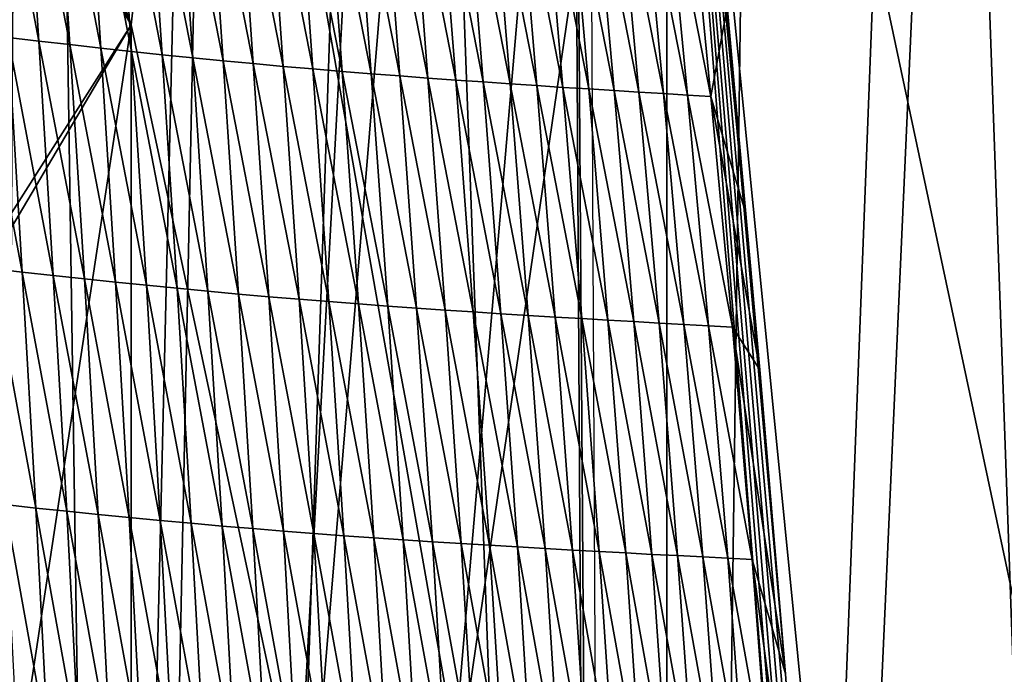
# Model space of a CAD drawing. Extents: x -54 to 446, y -6 to 1400.
# Tile 199 of 254: x -4 to 2, y 1378 to 1382. Entities that reach past the tile are written whole.
import ezdxf

# ---------------------------------------------------------------- set-up
doc = ezdxf.new("R2010")
doc.units = 0
doc.header["$LTSCALE"] = 52.148148
for name, color, linetype in [('1312', 7, 'CONTINUOUS'), ('1313', 7, 'CONTINUOUS'), ('1378', 7, 'CONTINUOUS'), ('1417', 7, 'CONTINUOUS'), ('1463', 7, 'CONTINUOUS'), ('1576', 7, 'CONTINUOUS'), ('892', 7, 'CONTINUOUS'), ('898', 7, 'CONTINUOUS'), ('899', 7, 'CONTINUOUS'), ('999', 7, 'CONTINUOUS')]:
    doc.layers.add(name, color=color, linetype=linetype)

msp = doc.modelspace()

# ---------------------------------------------------------------- linework, layer by layer
at = {"layer": '1312', "color": 7, "linetype": 'CONTINUOUS'}
for points in [[(-3.5, 1382.1, -12.1041), (-6.0941, 1378.0235, -11.0282), (-3.5, 1382.1, -13.5554), (-3.5, 1382.1, -12.1041)], [(-6.0941, 1378.0235, -11.0282), (-5.8319, 1378.1567, -12.7275), (-3.5, 1382.1, -13.5554), (-6.0941, 1378.0235, -11.0282)]]:
    msp.add_3dface(points, dxfattribs=at)
at = {"layer": '1313', "color": 7, "linetype": 'CONTINUOUS'}
for points in [[(-5.8144, 1386.0336, -11.1782), (-3.5, 1382.1, -12.1041), (-5.8231, 1386.0384, -12.7315), (-5.8144, 1386.0336, -11.1782)], [(-3.5, 1382.1, -12.1041), (-3.5, 1382.1, -13.5554), (-5.8231, 1386.0384, -12.7315), (-3.5, 1382.1, -12.1041)]]:
    msp.add_3dface(points, dxfattribs=at)
at = {"layer": '1378', "color": 7, "linetype": 'CONTINUOUS'}
for points in [[(-4.0933, 1345.843, 13.9243), (-7.5549, 1345.8057, 11.7864), (-5.8127, 1388.7334, 17.4236), (-4.0933, 1345.843, 13.9243)], [(-3.1, 1387.5, 18.618), (-4.0933, 1345.843, 13.9243), (-5.8127, 1388.7334, 17.4236), (-3.1, 1387.5, 18.618)], [(-0.4004, 1364.2625, 16.6897), (-4.0933, 1345.843, 13.9243), (-0.5189, 1387.5, 19.1321), (-0.4004, 1364.2625, 16.6897)], [(-0.5189, 1387.5, 19.1321), (-4.0933, 1345.843, 13.9243), (-1.8312, 1387.5, 18.9461), (-0.5189, 1387.5, 19.1321)], [(-1.8312, 1387.5, 18.9461), (-4.0933, 1345.843, 13.9243), (-3.1, 1387.5, 18.618), (-1.8312, 1387.5, 18.9461)]]:
    msp.add_3dface(points, dxfattribs=at)
at = {"layer": '1417', "color": 7, "linetype": 'CONTINUOUS'}
for points in [[(-0.6573, 1393.9304, 22.8245), (-0.5183, 1370.3603, 20.3471), (-0.2327, 1334.041, 16.5298), (-0.6573, 1393.9304, 22.8245)], [(-0.6573, 1393.9304, 22.8245), (-0.2327, 1334.041, 16.5298), (19.4405, 1376.2624, 20.9675), (-0.6573, 1393.9304, 22.8245)], [(92.5, 1393.9304, 22.8245), (-0.6573, 1393.9304, 22.8245), (24.3891, 1381.9774, 21.5682), (92.5, 1393.9304, 22.8245)], [(24.3891, 1381.9774, 21.5682), (-0.6573, 1393.9304, 22.8245), (20.6155, 1380.2577, 21.3874), (24.3891, 1381.9774, 21.5682)], [(20.6155, 1380.2577, 21.3874), (-0.6573, 1393.9304, 22.8245), (19.4405, 1376.2624, 20.9675), (20.6155, 1380.2577, 21.3874)]]:
    msp.add_3dface(points, dxfattribs=at)
at = {"layer": '1463', "color": 7, "linetype": 'CONTINUOUS'}
for points in [[(-0.5183, 1370.3603, 20.3471), (-0.6573, 1393.9304, 22.8245), (1.1729, 1370.9015, 20.5154), (-0.5183, 1370.3603, 20.3471)], [(1.1729, 1370.9015, 20.5154), (-0.6573, 1393.9304, 22.8245), (1.1302, 1371.9521, 20.6258), (1.1729, 1370.9015, 20.5154)], [(1.1302, 1371.9521, 20.6258), (-0.6573, 1393.9304, 22.8245), (1.0761, 1373.1025, 20.746), (1.1302, 1371.9521, 20.6258)], [(1.0761, 1373.1025, 20.746), (-0.6573, 1393.9304, 22.8245), (1.0046, 1374.4326, 20.8842), (1.0761, 1373.1025, 20.746)], [(1.0046, 1374.4326, 20.8842), (-0.6573, 1393.9304, 22.8245), (0.9061, 1376.0296, 21.049), (1.0046, 1374.4326, 20.8842)], [(0.9061, 1376.0296, 21.049), (-0.6573, 1393.9304, 22.8245), (0.7743, 1377.8633, 21.2362), (0.9061, 1376.0296, 21.049)], [(0.7743, 1377.8633, 21.2362), (-0.6573, 1393.9304, 22.8245), (0.6065, 1379.8478, 21.4361), (0.7743, 1377.8633, 21.2362)], [(0.6065, 1379.8478, 21.4361), (-0.6573, 1393.9304, 22.8245), (0.5096, 1380.8902, 21.5401), (0.6065, 1379.8478, 21.4361)], [(0.5096, 1380.8902, 21.5401), (-0.6573, 1393.9304, 22.8245), (0.3849, 1382.1686, 21.6668), (0.5096, 1380.8902, 21.5401)]]:
    msp.add_3dface(points, dxfattribs=at)
at = {"layer": '1576', "color": 7, "linetype": 'CONTINUOUS'}
for points in [[(-4.1995, 1383.5234, 20.9767), (-4.4002, 1383.5488, 20.9059), (-4.1022, 1381.9948, 20.8399), (-4.1995, 1383.5234, 20.9767)], [(-4.1022, 1381.9948, 20.8399), (-4.4002, 1383.5488, 20.9059), (-4.3037, 1382.0188, 20.7694), (-4.1022, 1381.9948, 20.8399)], [(-3.9987, 1383.4986, 21.0442), (-4.1995, 1383.5234, 20.9767), (-3.9003, 1381.9715, 20.9069), (-3.9987, 1383.4986, 21.0442)], [(-3.9003, 1381.9715, 20.9069), (-4.1995, 1383.5234, 20.9767), (-4.1022, 1381.9948, 20.8399), (-3.9003, 1381.9715, 20.9069)], [(-3.798, 1383.4746, 21.1084), (-3.9987, 1383.4986, 21.0442), (-3.6985, 1381.9489, 20.9707), (-3.798, 1383.4746, 21.1084)], [(-3.6985, 1381.9489, 20.9707), (-3.9987, 1383.4986, 21.0442), (-3.9003, 1381.9715, 20.9069), (-3.6985, 1381.9489, 20.9707)], [(-3.5978, 1383.4514, 21.1695), (-3.798, 1383.4746, 21.1084), (-3.4972, 1381.9271, 21.0313), (-3.5978, 1383.4514, 21.1695)], [(-3.4972, 1381.9271, 21.0313), (-3.798, 1383.4746, 21.1084), (-3.6985, 1381.9489, 20.9707), (-3.4972, 1381.9271, 21.0313)], [(-3.3985, 1383.4289, 21.2277), (-3.5978, 1383.4514, 21.1695), (-3.2967, 1381.9059, 21.0891), (-3.3985, 1383.4289, 21.2277)], [(-3.2967, 1381.9059, 21.0891), (-3.5978, 1383.4514, 21.1695), (-3.4972, 1381.9271, 21.0313), (-3.2967, 1381.9059, 21.0891)], [(-3.2002, 1383.4072, 21.2827), (-3.3985, 1383.4289, 21.2277), (-3.0972, 1381.8855, 21.1437), (-3.2002, 1383.4072, 21.2827)], [(-3.0972, 1381.8855, 21.1437), (-3.3985, 1383.4289, 21.2277), (-3.2967, 1381.9059, 21.0891), (-3.0972, 1381.8855, 21.1437)], [(-3.0032, 1383.3864, 21.3339), (-3.2002, 1383.4072, 21.2827), (-2.8988, 1381.866, 21.1945), (-3.0032, 1383.3864, 21.3339)], [(-2.8988, 1381.866, 21.1945), (-3.2002, 1383.4072, 21.2827), (-3.0972, 1381.8855, 21.1437), (-2.8988, 1381.866, 21.1945)], [(-2.8075, 1383.3665, 21.3809), (-3.0032, 1383.3864, 21.3339), (-2.7016, 1381.8473, 21.2409), (-2.8075, 1383.3665, 21.3809)], [(-2.7016, 1381.8473, 21.2409), (-3.0032, 1383.3864, 21.3339), (-2.8988, 1381.866, 21.1945), (-2.7016, 1381.8473, 21.2409)], [(-2.6135, 1383.3476, 21.4234), (-2.8075, 1383.3665, 21.3809), (-2.506, 1381.8296, 21.2828), (-2.6135, 1383.3476, 21.4234)], [(-2.506, 1381.8296, 21.2828), (-2.8075, 1383.3665, 21.3809), (-2.7016, 1381.8473, 21.2409), (-2.506, 1381.8296, 21.2828)], [(-2.4214, 1383.3296, 21.4615), (-2.6135, 1383.3476, 21.4234), (-2.3122, 1381.8129, 21.3203), (-2.4214, 1383.3296, 21.4615)], [(-2.3122, 1381.8129, 21.3203), (-2.6135, 1383.3476, 21.4234), (-2.506, 1381.8296, 21.2828), (-2.3122, 1381.8129, 21.3203)], [(-2.2317, 1383.3126, 21.4959), (-2.4214, 1383.3296, 21.4615), (-2.1207, 1381.797, 21.354), (-2.2317, 1383.3126, 21.4959)], [(-2.1207, 1381.797, 21.354), (-2.4214, 1383.3296, 21.4615), (-2.3122, 1381.8129, 21.3203), (-2.1207, 1381.797, 21.354)], [(-2.0444, 1383.2963, 21.5272), (-2.2317, 1383.3126, 21.4959), (-1.9315, 1381.7818, 21.3845), (-2.0444, 1383.2963, 21.5272)], [(-1.9315, 1381.7818, 21.3845), (-2.2317, 1383.3126, 21.4959), (-2.1207, 1381.797, 21.354), (-1.9315, 1381.7818, 21.3845)], [(-1.8597, 1383.2807, 21.5558), (-2.0444, 1383.2963, 21.5272), (-1.7448, 1381.7673, 21.4125), (-1.8597, 1383.2807, 21.5558)], [(-1.7448, 1381.7673, 21.4125), (-2.0444, 1383.2963, 21.5272), (-1.9315, 1381.7818, 21.3845), (-1.7448, 1381.7673, 21.4125)], [(-1.6777, 1383.2659, 21.582), (-1.8597, 1383.2807, 21.5558), (-1.5607, 1381.7535, 21.4381), (-1.6777, 1383.2659, 21.582)], [(-1.5607, 1381.7535, 21.4381), (-1.8597, 1383.2807, 21.5558), (-1.7448, 1381.7673, 21.4125), (-1.5607, 1381.7535, 21.4381)], [(-1.4983, 1383.2516, 21.6061), (-1.6777, 1383.2659, 21.582), (-1.3791, 1381.7402, 21.4616), (-1.4983, 1383.2516, 21.6061)], [(-1.3791, 1381.7402, 21.4616), (-1.6777, 1383.2659, 21.582), (-1.5607, 1381.7535, 21.4381), (-1.3791, 1381.7402, 21.4616)], [(-1.3216, 1383.238, 21.628), (-1.4983, 1383.2516, 21.6061), (-1.2002, 1381.7276, 21.4829), (-1.3216, 1383.238, 21.628)], [(-1.2002, 1381.7276, 21.4829), (-1.4983, 1383.2516, 21.6061), (-1.3791, 1381.7402, 21.4616), (-1.2002, 1381.7276, 21.4829)], [(-1.1476, 1383.2249, 21.6479), (-1.3216, 1383.238, 21.628), (-1.0238, 1381.7154, 21.5023), (-1.1476, 1383.2249, 21.6479)], [(-1.0238, 1381.7154, 21.5023), (-1.3216, 1383.238, 21.628), (-1.2002, 1381.7276, 21.4829), (-1.0238, 1381.7154, 21.5023)], [(-0.9763, 1383.2123, 21.6658), (-1.1476, 1383.2249, 21.6479), (-0.8501, 1381.7038, 21.5198), (-0.9763, 1383.2123, 21.6658)], [(-0.8501, 1381.7038, 21.5198), (-1.1476, 1383.2249, 21.6479), (-1.0238, 1381.7154, 21.5023), (-0.8501, 1381.7038, 21.5198)], [(-0.8078, 1383.2003, 21.6819), (-0.9763, 1383.2123, 21.6658), (-0.6791, 1381.6926, 21.5355), (-0.8078, 1383.2003, 21.6819)], [(-0.6791, 1381.6926, 21.5355), (-0.9763, 1383.2123, 21.6658), (-0.8501, 1381.7038, 21.5198), (-0.6791, 1381.6926, 21.5355)], [(-0.6422, 1383.1887, 21.6964), (-0.8078, 1383.2003, 21.6819), (-0.5107, 1381.6819, 21.5495), (-0.6422, 1383.1887, 21.6964)], [(-0.5107, 1381.6819, 21.5495), (-0.8078, 1383.2003, 21.6819), (-0.6791, 1381.6926, 21.5355), (-0.5107, 1381.6819, 21.5495)], [(-0.4794, 1383.1776, 21.7093), (-0.6422, 1383.1887, 21.6964), (-0.3452, 1381.6715, 21.562), (-0.4794, 1383.1776, 21.7093)], [(-0.3452, 1381.6715, 21.562), (-0.6422, 1383.1887, 21.6964), (-0.5107, 1381.6819, 21.5495), (-0.3452, 1381.6715, 21.562)], [(-0.3196, 1383.1668, 21.7208), (-0.4794, 1383.1776, 21.7093), (-0.1824, 1381.6615, 21.5731), (-0.3196, 1383.1668, 21.7208)], [(-0.1824, 1381.6615, 21.5731), (-0.4794, 1383.1776, 21.7093), (-0.3452, 1381.6715, 21.562), (-0.1824, 1381.6615, 21.5731)], [(-0.1628, 1383.1564, 21.7311), (-0.3196, 1383.1668, 21.7208), (-0.0226, 1381.6519, 21.5831), (-0.1628, 1383.1564, 21.7311)], [(-0.0226, 1381.6519, 21.5831), (-0.3196, 1383.1668, 21.7208), (-0.1824, 1381.6615, 21.5731), (-0.0226, 1381.6519, 21.5831)], [(-0.0091, 1383.1462, 21.741), (-0.1628, 1383.1564, 21.7311), (0.1343, 1381.6424, 21.5927), (-0.0091, 1383.1462, 21.741)], [(0.1343, 1381.6424, 21.5927), (-0.1628, 1383.1564, 21.7311), (-0.0226, 1381.6519, 21.5831), (0.1343, 1381.6424, 21.5927)], [(0.1414, 1383.1362, 21.7508), (-0.0091, 1383.1462, 21.741), (0.2881, 1381.6331, 21.6024), (0.1414, 1383.1362, 21.7508)], [(0.2881, 1381.6331, 21.6024), (-0.0091, 1383.1462, 21.741), (0.1343, 1381.6424, 21.5927), (0.2881, 1381.6331, 21.6024)], [(0.3849, 1382.1686, 21.6668), (0.1414, 1383.1362, 21.7508), (0.2881, 1381.6331, 21.6024), (0.3849, 1382.1686, 21.6668)], [(0.5096, 1380.8902, 21.5401), (0.3849, 1382.1686, 21.6668), (0.2881, 1381.6331, 21.6024), (0.5096, 1380.8902, 21.5401)], [(-4.3037, 1382.0188, 20.7694), (-4.5047, 1382.0436, 20.6955), (-4.2103, 1380.4865, 20.6302), (-4.3037, 1382.0188, 20.7694)], [(-4.2103, 1380.4865, 20.6302), (-4.5047, 1382.0436, 20.6955), (-4.4121, 1380.5098, 20.5566), (-4.2103, 1380.4865, 20.6302)], [(-4.1022, 1381.9948, 20.8399), (-4.3037, 1382.0188, 20.7694), (-4.0079, 1380.4639, 20.7003), (-4.1022, 1381.9948, 20.8399)], [(-4.0079, 1380.4639, 20.7003), (-4.3037, 1382.0188, 20.7694), (-4.2103, 1380.4865, 20.6302), (-4.0079, 1380.4639, 20.7003)], [(-3.9003, 1381.9715, 20.9069), (-4.1022, 1381.9948, 20.8399), (-3.8052, 1380.442, 20.7669), (-3.9003, 1381.9715, 20.9069)], [(-3.8052, 1380.442, 20.7669), (-4.1022, 1381.9948, 20.8399), (-4.0079, 1380.4639, 20.7003), (-3.8052, 1380.442, 20.7669)], [(-3.6985, 1381.9489, 20.9707), (-3.9003, 1381.9715, 20.9069), (-3.6024, 1380.4208, 20.8302), (-3.6985, 1381.9489, 20.9707)], [(-3.6024, 1380.4208, 20.8302), (-3.9003, 1381.9715, 20.9069), (-3.8052, 1380.442, 20.7669), (-3.6024, 1380.4208, 20.8302)], [(-3.4972, 1381.9271, 21.0313), (-3.6985, 1381.9489, 20.9707), (-3.4001, 1380.4003, 20.8905), (-3.4972, 1381.9271, 21.0313)], [(-3.4001, 1380.4003, 20.8905), (-3.6985, 1381.9489, 20.9707), (-3.6024, 1380.4208, 20.8302), (-3.4001, 1380.4003, 20.8905)], [(-3.2967, 1381.9059, 21.0891), (-3.4972, 1381.9271, 21.0313), (-3.1985, 1380.3805, 20.9479), (-3.2967, 1381.9059, 21.0891)], [(-3.1985, 1380.3805, 20.9479), (-3.4972, 1381.9271, 21.0313), (-3.4001, 1380.4003, 20.8905), (-3.1985, 1380.3805, 20.9479)], [(-3.0972, 1381.8855, 21.1437), (-3.2967, 1381.9059, 21.0891), (-2.9979, 1380.3613, 21.0022), (-3.0972, 1381.8855, 21.1437)], [(-2.9979, 1380.3613, 21.0022), (-3.2967, 1381.9059, 21.0891), (-3.1985, 1380.3805, 20.9479), (-2.9979, 1380.3613, 21.0022)], [(-2.8988, 1381.866, 21.1945), (-3.0972, 1381.8855, 21.1437), (-2.7982, 1380.343, 21.0525), (-2.8988, 1381.866, 21.1945)], [(-2.7982, 1380.343, 21.0525), (-3.0972, 1381.8855, 21.1437), (-2.9979, 1380.3613, 21.0022), (-2.7982, 1380.343, 21.0525)], [(-2.7016, 1381.8473, 21.2409), (-2.8988, 1381.866, 21.1945), (-2.5997, 1380.3256, 21.0985), (-2.7016, 1381.8473, 21.2409)], [(-2.5997, 1380.3256, 21.0985), (-2.8988, 1381.866, 21.1945), (-2.7982, 1380.343, 21.0525), (-2.5997, 1380.3256, 21.0985)], [(-2.506, 1381.8296, 21.2828), (-2.7016, 1381.8473, 21.2409), (-2.4026, 1380.3091, 21.1399), (-2.506, 1381.8296, 21.2828)], [(-2.4026, 1380.3091, 21.1399), (-2.7016, 1381.8473, 21.2409), (-2.5997, 1380.3256, 21.0985), (-2.4026, 1380.3091, 21.1399)], [(-2.3122, 1381.8129, 21.3203), (-2.506, 1381.8296, 21.2828), (-2.2073, 1380.2935, 21.1768), (-2.3122, 1381.8129, 21.3203)], [(-2.2073, 1380.2935, 21.1768), (-2.506, 1381.8296, 21.2828), (-2.4026, 1380.3091, 21.1399), (-2.2073, 1380.2935, 21.1768)], [(-2.1207, 1381.797, 21.354), (-2.3122, 1381.8129, 21.3203), (-2.0141, 1380.2787, 21.2099), (-2.1207, 1381.797, 21.354)], [(-2.0141, 1380.2787, 21.2099), (-2.3122, 1381.8129, 21.3203), (-2.2073, 1380.2935, 21.1768), (-2.0141, 1380.2787, 21.2099)], [(-1.9315, 1381.7818, 21.3845), (-2.1207, 1381.797, 21.354), (-1.8232, 1380.2646, 21.2399), (-1.9315, 1381.7818, 21.3845)], [(-1.8232, 1380.2646, 21.2399), (-2.1207, 1381.797, 21.354), (-2.0141, 1380.2787, 21.2099), (-1.8232, 1380.2646, 21.2399)], [(-1.7448, 1381.7673, 21.4125), (-1.9315, 1381.7818, 21.3845), (-1.6347, 1380.2512, 21.2672), (-1.7448, 1381.7673, 21.4125)], [(-1.6347, 1380.2512, 21.2672), (-1.9315, 1381.7818, 21.3845), (-1.8232, 1380.2646, 21.2399), (-1.6347, 1380.2512, 21.2672)], [(-1.5607, 1381.7535, 21.4381), (-1.7448, 1381.7673, 21.4125), (-1.4486, 1380.2384, 21.2923), (-1.5607, 1381.7535, 21.4381)], [(-1.4486, 1380.2384, 21.2923), (-1.7448, 1381.7673, 21.4125), (-1.6347, 1380.2512, 21.2672), (-1.4486, 1380.2384, 21.2923)], [(-1.3791, 1381.7402, 21.4616), (-1.5607, 1381.7535, 21.4381), (-1.2651, 1380.2261, 21.3153), (-1.3791, 1381.7402, 21.4616)], [(-1.2651, 1380.2261, 21.3153), (-1.5607, 1381.7535, 21.4381), (-1.4486, 1380.2384, 21.2923), (-1.2651, 1380.2261, 21.3153)], [(-1.2002, 1381.7276, 21.4829), (-1.3791, 1381.7402, 21.4616), (-1.084, 1380.2144, 21.3362), (-1.2002, 1381.7276, 21.4829)], [(-1.084, 1380.2144, 21.3362), (-1.3791, 1381.7402, 21.4616), (-1.2651, 1380.2261, 21.3153), (-1.084, 1380.2144, 21.3362)], [(-1.0238, 1381.7154, 21.5023), (-1.2002, 1381.7276, 21.4829), (-0.9055, 1380.2031, 21.3552), (-1.0238, 1381.7154, 21.5023)], [(-0.9055, 1380.2031, 21.3552), (-1.2002, 1381.7276, 21.4829), (-1.084, 1380.2144, 21.3362), (-0.9055, 1380.2031, 21.3552)], [(-0.8501, 1381.7038, 21.5198), (-1.0238, 1381.7154, 21.5023), (-0.7295, 1380.1923, 21.3722), (-0.8501, 1381.7038, 21.5198)], [(-0.7295, 1380.1923, 21.3722), (-1.0238, 1381.7154, 21.5023), (-0.9055, 1380.2031, 21.3552), (-0.7295, 1380.1923, 21.3722)], [(-0.6791, 1381.6926, 21.5355), (-0.8501, 1381.7038, 21.5198), (-0.556, 1380.182, 21.3875), (-0.6791, 1381.6926, 21.5355)], [(-0.556, 1380.182, 21.3875), (-0.8501, 1381.7038, 21.5198), (-0.7295, 1380.1923, 21.3722), (-0.556, 1380.182, 21.3875)], [(-0.5107, 1381.6819, 21.5495), (-0.6791, 1381.6926, 21.5355), (-0.3851, 1380.1721, 21.4011), (-0.5107, 1381.6819, 21.5495)], [(-0.3851, 1380.1721, 21.4011), (-0.6791, 1381.6926, 21.5355), (-0.556, 1380.182, 21.3875), (-0.3851, 1380.1721, 21.4011)], [(-0.3452, 1381.6715, 21.562), (-0.5107, 1381.6819, 21.5495), (-0.2169, 1380.1625, 21.4132), (-0.3452, 1381.6715, 21.562)], [(-0.2169, 1380.1625, 21.4132), (-0.5107, 1381.6819, 21.5495), (-0.3851, 1380.1721, 21.4011), (-0.2169, 1380.1625, 21.4132)], [(-0.1824, 1381.6615, 21.5731), (-0.3452, 1381.6715, 21.562), (-0.0514, 1380.1533, 21.424), (-0.1824, 1381.6615, 21.5731)], [(-0.0514, 1380.1533, 21.424), (-0.3452, 1381.6715, 21.562), (-0.2169, 1380.1625, 21.4132), (-0.0514, 1380.1533, 21.424)], [(-0.0226, 1381.6519, 21.5831), (-0.1824, 1381.6615, 21.5731), (0.1113, 1380.1443, 21.4337), (-0.0226, 1381.6519, 21.5831)], [(0.1113, 1380.1443, 21.4337), (-0.1824, 1381.6615, 21.5731), (-0.0514, 1380.1533, 21.424), (0.1113, 1380.1443, 21.4337)], [(0.1343, 1381.6424, 21.5927), (-0.0226, 1381.6519, 21.5831), (0.2711, 1380.1356, 21.443), (0.1343, 1381.6424, 21.5927)], [(0.2711, 1380.1356, 21.443), (-0.0226, 1381.6519, 21.5831), (0.1113, 1380.1443, 21.4337), (0.2711, 1380.1356, 21.443)], [(0.2881, 1381.6331, 21.6024), (0.1343, 1381.6424, 21.5927), (0.428, 1380.1269, 21.4526), (0.2881, 1381.6331, 21.6024)], [(0.428, 1380.1269, 21.4526), (0.1343, 1381.6424, 21.5927), (0.2711, 1380.1356, 21.443), (0.428, 1380.1269, 21.4526)], [(0.6065, 1379.8478, 21.4361), (0.5096, 1380.8902, 21.5401), (0.2881, 1381.6331, 21.6024), (0.6065, 1379.8478, 21.4361)], [(0.6065, 1379.8478, 21.4361), (0.2881, 1381.6331, 21.6024), (0.428, 1380.1269, 21.4526), (0.6065, 1379.8478, 21.4361)], [(-4.2103, 1380.4865, 20.6302), (-4.4121, 1380.5098, 20.5566), (-4.1223, 1378.9455, 20.4874), (-4.2103, 1380.4865, 20.6302)], [(-4.1223, 1378.9455, 20.4874), (-4.4121, 1380.5098, 20.5566), (-4.3246, 1378.9674, 20.4141), (-4.1223, 1378.9455, 20.4874)], [(-4.0079, 1380.4639, 20.7003), (-4.2103, 1380.4865, 20.6302), (-3.9192, 1378.9243, 20.5571), (-4.0079, 1380.4639, 20.7003)], [(-3.9192, 1378.9243, 20.5571), (-4.2103, 1380.4865, 20.6302), (-4.1223, 1378.9455, 20.4874), (-3.9192, 1378.9243, 20.5571)], [(-3.8052, 1380.442, 20.7669), (-4.0079, 1380.4639, 20.7003), (-3.7157, 1378.9037, 20.6233), (-3.8052, 1380.442, 20.7669)], [(-3.7157, 1378.9037, 20.6233), (-4.0079, 1380.4639, 20.7003), (-3.9192, 1378.9243, 20.5571), (-3.7157, 1378.9037, 20.6233)], [(-3.6024, 1380.4208, 20.8302), (-3.8052, 1380.442, 20.7669), (-3.5121, 1378.8838, 20.6863), (-3.6024, 1380.4208, 20.8302)], [(-3.5121, 1378.8838, 20.6863), (-3.8052, 1380.442, 20.7669), (-3.7157, 1378.9037, 20.6233), (-3.5121, 1378.8838, 20.6863)], [(-3.4001, 1380.4003, 20.8905), (-3.6024, 1380.4208, 20.8302), (-3.309, 1378.8646, 20.7462), (-3.4001, 1380.4003, 20.8905)], [(-3.309, 1378.8646, 20.7462), (-3.6024, 1380.4208, 20.8302), (-3.5121, 1378.8838, 20.6863), (-3.309, 1378.8646, 20.7462)], [(-3.1985, 1380.3805, 20.9479), (-3.4001, 1380.4003, 20.8905), (-3.1065, 1378.8459, 20.8032), (-3.1985, 1380.3805, 20.9479)], [(-3.1065, 1378.8459, 20.8032), (-3.4001, 1380.4003, 20.8905), (-3.309, 1378.8646, 20.7462), (-3.1065, 1378.8459, 20.8032)], [(-2.9979, 1380.3613, 21.0022), (-3.1985, 1380.3805, 20.9479), (-2.9048, 1378.828, 20.8571), (-2.9979, 1380.3613, 21.0022)], [(-2.9048, 1378.828, 20.8571), (-3.1985, 1380.3805, 20.9479), (-3.1065, 1378.8459, 20.8032), (-2.9048, 1378.828, 20.8571)], [(-2.7982, 1380.343, 21.0525), (-2.9979, 1380.3613, 21.0022), (-2.7041, 1378.8109, 20.9071), (-2.7982, 1380.343, 21.0525)], [(-2.7041, 1378.8109, 20.9071), (-2.9979, 1380.3613, 21.0022), (-2.9048, 1378.828, 20.8571), (-2.7041, 1378.8109, 20.9071)], [(-2.5997, 1380.3256, 21.0985), (-2.7982, 1380.343, 21.0525), (-2.5044, 1378.7945, 20.9528), (-2.5997, 1380.3256, 21.0985)], [(-2.5044, 1378.7945, 20.9528), (-2.7982, 1380.343, 21.0525), (-2.7041, 1378.8109, 20.9071), (-2.5044, 1378.7945, 20.9528)], [(-2.4026, 1380.3091, 21.1399), (-2.5997, 1380.3256, 21.0985), (-2.3061, 1378.7791, 20.9937), (-2.4026, 1380.3091, 21.1399)], [(-2.3061, 1378.7791, 20.9937), (-2.5997, 1380.3256, 21.0985), (-2.5044, 1378.7945, 20.9528), (-2.3061, 1378.7791, 20.9937)], [(-2.2073, 1380.2935, 21.1768), (-2.4026, 1380.3091, 21.1399), (-2.1094, 1378.7646, 21.0301), (-2.2073, 1380.2935, 21.1768)], [(-2.1094, 1378.7646, 21.0301), (-2.4026, 1380.3091, 21.1399), (-2.3061, 1378.7791, 20.9937), (-2.1094, 1378.7646, 21.0301)], [(-2.0141, 1380.2787, 21.2099), (-2.2073, 1380.2935, 21.1768), (-1.9147, 1378.7508, 21.0626), (-2.0141, 1380.2787, 21.2099)], [(-1.9147, 1378.7508, 21.0626), (-2.2073, 1380.2935, 21.1768), (-2.1094, 1378.7646, 21.0301), (-1.9147, 1378.7508, 21.0626)], [(-1.8232, 1380.2646, 21.2399), (-2.0141, 1380.2787, 21.2099), (-1.7223, 1378.7378, 21.0921), (-1.8232, 1380.2646, 21.2399)], [(-1.7223, 1378.7378, 21.0921), (-2.0141, 1380.2787, 21.2099), (-1.9147, 1378.7508, 21.0626), (-1.7223, 1378.7378, 21.0921)], [(-1.6347, 1380.2512, 21.2672), (-1.8232, 1380.2646, 21.2399), (-1.5321, 1378.7253, 21.119), (-1.6347, 1380.2512, 21.2672)], [(-1.5321, 1378.7253, 21.119), (-1.8232, 1380.2646, 21.2399), (-1.7223, 1378.7378, 21.0921), (-1.5321, 1378.7253, 21.119)], [(-1.4486, 1380.2384, 21.2923), (-1.6347, 1380.2512, 21.2672), (-1.3444, 1378.7134, 21.1437), (-1.4486, 1380.2384, 21.2923)], [(-1.3444, 1378.7134, 21.1437), (-1.6347, 1380.2512, 21.2672), (-1.5321, 1378.7253, 21.119), (-1.3444, 1378.7134, 21.1437)], [(-1.2651, 1380.2261, 21.3153), (-1.4486, 1380.2384, 21.2923), (-1.159, 1378.702, 21.1663), (-1.2651, 1380.2261, 21.3153)], [(-1.159, 1378.702, 21.1663), (-1.4486, 1380.2384, 21.2923), (-1.3444, 1378.7134, 21.1437), (-1.159, 1378.702, 21.1663)], [(-1.084, 1380.2144, 21.3362), (-1.2651, 1380.2261, 21.3153), (-0.976, 1378.6911, 21.1868), (-1.084, 1380.2144, 21.3362)], [(-0.976, 1378.6911, 21.1868), (-1.2651, 1380.2261, 21.3153), (-1.159, 1378.702, 21.1663), (-0.976, 1378.6911, 21.1868)], [(-0.9055, 1380.2031, 21.3552), (-1.084, 1380.2144, 21.3362), (-0.7955, 1378.6807, 21.2054), (-0.9055, 1380.2031, 21.3552)], [(-0.7955, 1378.6807, 21.2054), (-1.084, 1380.2144, 21.3362), (-0.976, 1378.6911, 21.1868), (-0.7955, 1378.6807, 21.2054)], [(-0.7295, 1380.1923, 21.3722), (-0.9055, 1380.2031, 21.3552), (-0.6173, 1378.6707, 21.2221), (-0.7295, 1380.1923, 21.3722)], [(-0.6173, 1378.6707, 21.2221), (-0.9055, 1380.2031, 21.3552), (-0.7955, 1378.6807, 21.2054), (-0.6173, 1378.6707, 21.2221)], [(-0.556, 1380.182, 21.3875), (-0.7295, 1380.1923, 21.3722), (-0.4416, 1378.6611, 21.237), (-0.556, 1380.182, 21.3875)], [(-0.4416, 1378.6611, 21.237), (-0.7295, 1380.1923, 21.3722), (-0.6173, 1378.6707, 21.2221), (-0.4416, 1378.6611, 21.237)], [(-0.3851, 1380.1721, 21.4011), (-0.556, 1380.182, 21.3875), (-0.2684, 1378.6519, 21.2502), (-0.3851, 1380.1721, 21.4011)], [(-0.2684, 1378.6519, 21.2502), (-0.556, 1380.182, 21.3875), (-0.4416, 1378.6611, 21.237), (-0.2684, 1378.6519, 21.2502)], [(-0.2169, 1380.1625, 21.4132), (-0.3851, 1380.1721, 21.4011), (-0.0978, 1378.643, 21.262), (-0.2169, 1380.1625, 21.4132)], [(-0.0978, 1378.643, 21.262), (-0.3851, 1380.1721, 21.4011), (-0.2684, 1378.6519, 21.2502), (-0.0978, 1378.643, 21.262)], [(-0.0514, 1380.1533, 21.424), (-0.2169, 1380.1625, 21.4132), (0.0702, 1378.6345, 21.2725), (-0.0514, 1380.1533, 21.424)], [(0.0702, 1378.6345, 21.2725), (-0.2169, 1380.1625, 21.4132), (-0.0978, 1378.643, 21.262), (0.0702, 1378.6345, 21.2725)], [(0.1113, 1380.1443, 21.4337), (-0.0514, 1380.1533, 21.424), (0.2356, 1378.6261, 21.2819), (0.1113, 1380.1443, 21.4337)], [(0.2356, 1378.6261, 21.2819), (-0.0514, 1380.1533, 21.424), (0.0702, 1378.6345, 21.2725), (0.2356, 1378.6261, 21.2819)], [(0.2711, 1380.1356, 21.443), (0.1113, 1380.1443, 21.4337), (0.3982, 1378.618, 21.291), (0.2711, 1380.1356, 21.443)], [(0.3982, 1378.618, 21.291), (0.1113, 1380.1443, 21.4337), (0.2356, 1378.6261, 21.2819), (0.3982, 1378.618, 21.291)], [(0.428, 1380.1269, 21.4526), (0.2711, 1380.1356, 21.443), (0.5579, 1378.6099, 21.3004), (0.428, 1380.1269, 21.4526)], [(0.5579, 1378.6099, 21.3004), (0.2711, 1380.1356, 21.443), (0.3982, 1378.618, 21.291), (0.5579, 1378.6099, 21.3004)], [(0.7743, 1377.8633, 21.2362), (0.6065, 1379.8478, 21.4361), (0.428, 1380.1269, 21.4526), (0.7743, 1377.8633, 21.2362)], [(0.7743, 1377.8633, 21.2362), (0.428, 1380.1269, 21.4526), (0.5579, 1378.6099, 21.3004), (0.7743, 1377.8633, 21.2362)], [(-4.1223, 1378.9455, 20.4874), (-4.3246, 1378.9674, 20.4141), (-4.0418, 1377.3904, 20.3402), (-4.1223, 1378.9455, 20.4874)], [(-4.0418, 1377.3904, 20.3402), (-4.3246, 1378.9674, 20.4141), (-4.2446, 1377.411, 20.2673), (-4.0418, 1377.3904, 20.3402)], [(-3.9192, 1378.9243, 20.5571), (-4.1223, 1378.9455, 20.4874), (-3.8382, 1377.3704, 20.4096), (-3.9192, 1378.9243, 20.5571)], [(-3.8382, 1377.3704, 20.4096), (-4.1223, 1378.9455, 20.4874), (-4.0418, 1377.3904, 20.3402), (-3.8382, 1377.3704, 20.4096)], [(-3.7157, 1378.9037, 20.6233), (-3.9192, 1378.9243, 20.5571), (-3.6341, 1377.351, 20.4754), (-3.7157, 1378.9037, 20.6233)], [(-3.6341, 1377.351, 20.4754), (-3.9192, 1378.9243, 20.5571), (-3.8382, 1377.3704, 20.4096), (-3.6341, 1377.351, 20.4754)], [(-3.5121, 1378.8838, 20.6863), (-3.7157, 1378.9037, 20.6233), (-3.43, 1377.3322, 20.538), (-3.5121, 1378.8838, 20.6863)], [(-3.43, 1377.3322, 20.538), (-3.7157, 1378.9037, 20.6233), (-3.6341, 1377.351, 20.4754), (-3.43, 1377.3322, 20.538)], [(-3.309, 1378.8646, 20.7462), (-3.5121, 1378.8838, 20.6863), (-3.2262, 1377.3141, 20.5976), (-3.309, 1378.8646, 20.7462)], [(-3.2262, 1377.3141, 20.5976), (-3.5121, 1378.8838, 20.6863), (-3.43, 1377.3322, 20.538), (-3.2262, 1377.3141, 20.5976)], [(-3.1065, 1378.8459, 20.8032), (-3.309, 1378.8646, 20.7462), (-3.0229, 1377.2966, 20.6543), (-3.1065, 1378.8459, 20.8032)], [(-3.0229, 1377.2966, 20.6543), (-3.309, 1378.8646, 20.7462), (-3.2262, 1377.3141, 20.5976), (-3.0229, 1377.2966, 20.6543)], [(-2.9048, 1378.828, 20.8571), (-3.1065, 1378.8459, 20.8032), (-2.8205, 1377.2797, 20.7078), (-2.9048, 1378.828, 20.8571)], [(-2.8205, 1377.2797, 20.7078), (-3.1065, 1378.8459, 20.8032), (-3.0229, 1377.2966, 20.6543), (-2.8205, 1377.2797, 20.7078)], [(-2.7041, 1378.8109, 20.9071), (-2.9048, 1378.828, 20.8571), (-2.6189, 1377.2636, 20.7575), (-2.7041, 1378.8109, 20.9071)], [(-2.6189, 1377.2636, 20.7575), (-2.9048, 1378.828, 20.8571), (-2.8205, 1377.2797, 20.7078), (-2.6189, 1377.2636, 20.7575)], [(-2.5044, 1378.7945, 20.9528), (-2.7041, 1378.8109, 20.9071), (-2.4183, 1377.2483, 20.8028), (-2.5044, 1378.7945, 20.9528)], [(-2.4183, 1377.2483, 20.8028), (-2.7041, 1378.8109, 20.9071), (-2.6189, 1377.2636, 20.7575), (-2.4183, 1377.2483, 20.8028)], [(-2.3061, 1378.7791, 20.9937), (-2.5044, 1378.7945, 20.9528), (-2.2189, 1377.2338, 20.8433), (-2.3061, 1378.7791, 20.9937)], [(-2.2189, 1377.2338, 20.8433), (-2.5044, 1378.7945, 20.9528), (-2.4183, 1377.2483, 20.8028), (-2.2189, 1377.2338, 20.8433)], [(-2.1094, 1378.7646, 21.0301), (-2.3061, 1378.7791, 20.9937), (-2.0211, 1377.2202, 20.8793), (-2.1094, 1378.7646, 21.0301)], [(-2.0211, 1377.2202, 20.8793), (-2.3061, 1378.7791, 20.9937), (-2.2189, 1377.2338, 20.8433), (-2.0211, 1377.2202, 20.8793)], [(-1.9147, 1378.7508, 21.0626), (-2.1094, 1378.7646, 21.0301), (-1.8252, 1377.2073, 20.9114), (-1.9147, 1378.7508, 21.0626)], [(-1.8252, 1377.2073, 20.9114), (-2.1094, 1378.7646, 21.0301), (-2.0211, 1377.2202, 20.8793), (-1.8252, 1377.2073, 20.9114)], [(-1.7223, 1378.7378, 21.0921), (-1.9147, 1378.7508, 21.0626), (-1.6314, 1377.1951, 20.9405), (-1.7223, 1378.7378, 21.0921)], [(-1.6314, 1377.1951, 20.9405), (-1.9147, 1378.7508, 21.0626), (-1.8252, 1377.2073, 20.9114), (-1.6314, 1377.1951, 20.9405)], [(-1.5321, 1378.7253, 21.119), (-1.7223, 1378.7378, 21.0921), (-1.4399, 1377.1834, 20.967), (-1.5321, 1378.7253, 21.119)], [(-1.4399, 1377.1834, 20.967), (-1.7223, 1378.7378, 21.0921), (-1.6314, 1377.1951, 20.9405), (-1.4399, 1377.1834, 20.967)], [(-1.3444, 1378.7134, 21.1437), (-1.5321, 1378.7253, 21.119), (-1.2506, 1377.1723, 20.9913), (-1.3444, 1378.7134, 21.1437)], [(-1.2506, 1377.1723, 20.9913), (-1.5321, 1378.7253, 21.119), (-1.4399, 1377.1834, 20.967), (-1.2506, 1377.1723, 20.9913)], [(-1.159, 1378.702, 21.1663), (-1.3444, 1378.7134, 21.1437), (-1.0637, 1377.1617, 21.0136), (-1.159, 1378.702, 21.1663)], [(-1.0637, 1377.1617, 21.0136), (-1.3444, 1378.7134, 21.1437), (-1.2506, 1377.1723, 20.9913), (-1.0637, 1377.1617, 21.0136)], [(-0.976, 1378.6911, 21.1868), (-1.159, 1378.702, 21.1663), (-0.879, 1377.1515, 21.0338), (-0.976, 1378.6911, 21.1868)], [(-0.879, 1377.1515, 21.0338), (-1.159, 1378.702, 21.1663), (-1.0637, 1377.1617, 21.0136), (-0.879, 1377.1515, 21.0338)], [(-0.7955, 1378.6807, 21.2054), (-0.976, 1378.6911, 21.1868), (-0.6967, 1377.1417, 21.052), (-0.7955, 1378.6807, 21.2054)], [(-0.6967, 1377.1417, 21.052), (-0.976, 1378.6911, 21.1868), (-0.879, 1377.1515, 21.0338), (-0.6967, 1377.1417, 21.052)], [(-0.6173, 1378.6707, 21.2221), (-0.7955, 1378.6807, 21.2054), (-0.5167, 1377.1324, 21.0684), (-0.6173, 1378.6707, 21.2221)], [(-0.5167, 1377.1324, 21.0684), (-0.7955, 1378.6807, 21.2054), (-0.6967, 1377.1417, 21.052), (-0.5167, 1377.1324, 21.0684)], [(-0.4416, 1378.6611, 21.237), (-0.6173, 1378.6707, 21.2221), (-0.339, 1377.1234, 21.0829), (-0.4416, 1378.6611, 21.237)], [(-0.339, 1377.1234, 21.0829), (-0.6173, 1378.6707, 21.2221), (-0.5167, 1377.1324, 21.0684), (-0.339, 1377.1234, 21.0829)], [(-0.2684, 1378.6519, 21.2502), (-0.4416, 1378.6611, 21.237), (-0.1637, 1377.1148, 21.0959), (-0.2684, 1378.6519, 21.2502)], [(-0.1637, 1377.1148, 21.0959), (-0.4416, 1378.6611, 21.237), (-0.339, 1377.1234, 21.0829), (-0.1637, 1377.1148, 21.0959)], [(-0.0978, 1378.643, 21.262), (-0.2684, 1378.6519, 21.2502), (0.0091, 1377.1065, 21.1074), (-0.0978, 1378.643, 21.262)], [(0.0091, 1377.1065, 21.1074), (-0.2684, 1378.6519, 21.2502), (-0.1637, 1377.1148, 21.0959), (0.0091, 1377.1065, 21.1074)], [(0.0702, 1378.6345, 21.2725), (-0.0978, 1378.643, 21.262), (0.1794, 1377.0985, 21.1175), (0.0702, 1378.6345, 21.2725)], [(0.1794, 1377.0985, 21.1175), (-0.0978, 1378.643, 21.262), (0.0091, 1377.1065, 21.1074), (0.1794, 1377.0985, 21.1175)], [(0.2356, 1378.6261, 21.2819), (0.0702, 1378.6345, 21.2725), (0.3472, 1377.0907, 21.1267), (0.2356, 1378.6261, 21.2819)], [(0.3472, 1377.0907, 21.1267), (0.0702, 1378.6345, 21.2725), (0.1794, 1377.0985, 21.1175), (0.3472, 1377.0907, 21.1267)], [(0.3982, 1378.618, 21.291), (0.2356, 1378.6261, 21.2819), (0.5123, 1377.083, 21.1355), (0.3982, 1378.618, 21.291)], [(0.5123, 1377.083, 21.1355), (0.2356, 1378.6261, 21.2819), (0.3472, 1377.0907, 21.1267), (0.5123, 1377.083, 21.1355)], [(0.5579, 1378.6099, 21.3004), (0.3982, 1378.618, 21.291), (0.6746, 1377.0753, 21.1448), (0.5579, 1378.6099, 21.3004)], [(0.6746, 1377.0753, 21.1448), (0.3982, 1378.618, 21.291), (0.5123, 1377.083, 21.1355), (0.6746, 1377.0753, 21.1448)], [(0.9061, 1376.0296, 21.049), (0.7743, 1377.8633, 21.2362), (0.5579, 1378.6099, 21.3004), (0.9061, 1376.0296, 21.049)], [(0.9061, 1376.0296, 21.049), (0.5579, 1378.6099, 21.3004), (0.6746, 1377.0753, 21.1448), (0.9061, 1376.0296, 21.049)]]:
    msp.add_3dface(points, dxfattribs=at)
at = {"layer": '892', "color": 7, "linetype": 'CONTINUOUS'}
for points in [[(-3, 1386.6, -13.6748), (-6.2702, 1388.0088, -12.5174), (-3.5, 1382.1, -13.5554), (-3, 1386.6, -13.6748)], [(-3.5, 1382.1, -13.5554), (-6.2702, 1388.0088, -12.5174), (-5.8231, 1386.0384, -12.7315), (-3.5, 1382.1, -13.5554)], [(3.8827, 1347.4904, -13.4508), (-3, 1386.6, -13.6748), (-3.5, 1382.1, -13.5554), (3.8827, 1347.4904, -13.4508)], [(-3, 1386.6, -13.6748), (3.8827, 1347.4904, -13.4508), (0, 1386.6, -14), (-3, 1386.6, -13.6748)], [(0, 1386.6, -14), (3.8827, 1347.4904, -13.4508), (3, 1386.6, -13.6748), (0, 1386.6, -14)], [(-3.5, 1382.1, -13.5554), (-5.8319, 1378.1567, -12.7275), (-3.5, 1362.6, -13.5554), (-3.5, 1382.1, -13.5554)], [(3.8827, 1347.4904, -13.4508), (-3.5, 1382.1, -13.5554), (-3.5, 1362.6, -13.5554), (3.8827, 1347.4904, -13.4508)], [(-3.5, 1362.6, -13.5554), (-5.8319, 1378.1567, -12.7275), (-5.8231, 1366.5384, -12.7315), (-3.5, 1362.6, -13.5554)]]:
    msp.add_3dface(points, dxfattribs=at)
at = {"layer": '898', "color": 7, "linetype": 'CONTINUOUS'}
for points in [[(-8.9091, 1347.1001, 8.9099), (0, 1347.0357, 12.6), (-7.5108, 1389, 10.1167), (-8.9091, 1347.1001, 8.9099)], [(-7.5108, 1389, 10.1167), (0, 1347.0357, 12.6), (0, 1389, 12.6), (-7.5108, 1389, 10.1167)], [(-5.8144, 1386.0336, -11.1782), (-5.3015, 1387.2331, -11.4304), (-3.5, 1382.1, -12.1041), (-5.8144, 1386.0336, -11.1782)], [(-5.3015, 1387.2331, -11.4304), (-3, 1386.6, -12.2376), (-3.5, 1382.1, -12.1041), (-5.3015, 1387.2331, -11.4304)], [(-3, 1386.6, -12.2376), (-1.5109, 1386.6, -12.5091), (-3.5, 1362.6, -12.1041), (-3, 1386.6, -12.2376)], [(-3.5, 1382.1, -12.1041), (-3, 1386.6, -12.2376), (-3.5, 1362.6, -12.1041), (-3.5, 1382.1, -12.1041)], [(0, 1386.6, -12.6), (0, 1347.4756, -12.6), (-3.5, 1362.6, -12.1041), (0, 1386.6, -12.6)], [(-1.5109, 1386.6, -12.5091), (0, 1386.6, -12.6), (-3.5, 1362.6, -12.1041), (-1.5109, 1386.6, -12.5091)], [(-6.0941, 1378.0235, -11.0282), (-3.5, 1382.1, -12.1041), (-5.86, 1366.5586, -11.1544), (-6.0941, 1378.0235, -11.0282)], [(-5.86, 1366.5586, -11.1544), (-3.5, 1382.1, -12.1041), (-3.5, 1362.6, -12.1041), (-5.86, 1366.5586, -11.1544)]]:
    msp.add_3dface(points, dxfattribs=at)
at = {"layer": '899', "color": 7, "linetype": 'CONTINUOUS'}
for points in [[(0, 1389, 12.6), (0, 1347.0357, 12.6), (8.9091, 1347.1001, 8.9099), (0, 1389, 12.6)], [(0, 1389, 12.6), (8.9091, 1347.1001, 8.9099), (10.866, 1389, 6.3788), (0, 1389, 12.6)], [(7.2512, 1388.0724, -10.3044), (0, 1347.4756, -12.6), (5.6388, 1387.4549, -11.2678), (7.2512, 1388.0724, -10.3044)], [(0, 1347.4756, -12.6), (7.2512, 1388.0724, -10.3044), (8.1496, 1378.5496, -9.6096), (0, 1347.4756, -12.6)], [(5.6388, 1387.4549, -11.2678), (0, 1347.4756, -12.6), (4.3671, 1386.8127, -11.819), (5.6388, 1387.4549, -11.2678)], [(0, 1347.4756, -12.6), (3, 1386.6, -12.2376), (4.3671, 1386.8127, -11.819), (0, 1347.4756, -12.6)], [(0, 1347.4756, -12.6), (0, 1386.6, -12.6), (1.5109, 1386.6, -12.5091), (0, 1347.4756, -12.6)], [(3, 1386.6, -12.2376), (0, 1347.4756, -12.6), (1.5109, 1386.6, -12.5091), (3, 1386.6, -12.2376)], [(0, 1347.4756, -12.6), (8.1496, 1378.5496, -9.6096), (8.5105, 1378.1886, -9.2914), (0, 1347.4756, -12.6)], [(8.8567, 1377.8425, -8.9621), (0, 1347.4756, -12.6), (8.5105, 1378.1886, -9.2914), (8.8567, 1377.8425, -8.9621)]]:
    msp.add_3dface(points, dxfattribs=at)
at = {"layer": '999', "color": 7, "linetype": 'CONTINUOUS'}
for points in [[(-4.1744, 1399.3989, -15.4458), (-3.3836, 1346.5, -15.6381), (-4.3881, 1362.6838, -15.3865), (-4.1744, 1399.3989, -15.4458)], [(-4.3881, 1382.1838, -15.3865), (-4.1744, 1399.3989, -15.4458), (-4.3881, 1362.6838, -15.3865), (-4.3881, 1382.1838, -15.3865)], [(-4.1744, 1399.3989, -15.4458), (-1.7853, 1394.5951, -15.9001), (-3.3836, 1346.5, -15.6381), (-4.1744, 1399.3989, -15.4458)], [(-3.3836, 1346.5, -15.6381), (-1.7853, 1394.5951, -15.9001), (-0.0005, 1346.5, -16), (-3.3836, 1346.5, -15.6381)], [(-1.7853, 1394.5951, -15.9001), (0.5839, 1389.8321, -15.9893), (-0.0005, 1346.5, -16), (-1.7853, 1394.5951, -15.9001)], [(0.5839, 1389.8321, -15.9893), (1.8827, 1388.5024, -15.8889), (-0.0005, 1346.5, -16), (0.5839, 1389.8321, -15.9893)], [(-0.0005, 1346.5, -16), (1.8827, 1388.5024, -15.8889), (3.3826, 1346.5, -15.6383), (-0.0005, 1346.5, -16)], [(1.8827, 1388.5024, -15.8889), (3.4842, 1388.1, -15.616), (3.3826, 1346.5, -15.6383), (1.8827, 1388.5024, -15.8889)]]:
    msp.add_3dface(points, dxfattribs=at)

doc.saveas('drawing.dxf')
